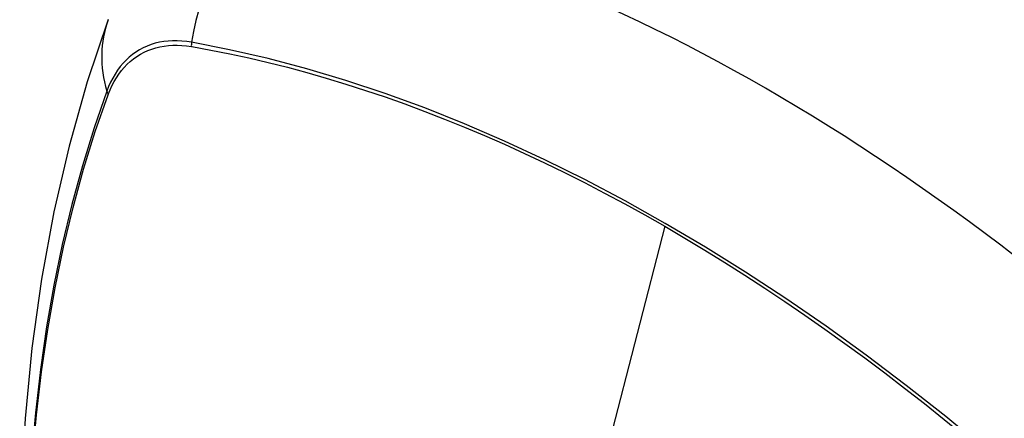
# Model space of a CAD drawing. Header units: inches. Extents: x 27 to 746, y 82 to 339.
# Tile 156 of 193: x 712.04 to 712.641, y 288.591 to 288.835. Entities that reach past the tile are written whole.
import ezdxf

# ---------------------------------------------------------------- set-up
doc = ezdxf.new("R2010")
doc.units = ezdxf.units.IN
doc.header["$MEASUREMENT"] = 0
doc.layers.add('Visible Edges(ANSI)', color=7, linetype='Continuous', lineweight=25)
doc.layers.add('Visible Tangent Edges(ANSI)', color=7, linetype='Continuous', lineweight=25)

msp = doc.modelspace()

# ---------------------------------------------------------------- linework, layer by layer
at = {"layer": 'Visible Edges(ANSI)', "flags": 128}
msp.add_lwpolyline([(712.09401, 288.83458), (712.08116, 288.79652), (712.0701, 288.75734), (712.06081, 288.7171), (712.05325, 288.67588), (712.04741, 288.63374), (712.04326, 288.59075), (712.04079, 288.54695), (712.03997, 288.50243), (712.04078, 288.45723), (712.04321, 288.41142), (712.04723, 288.36507), (712.05282, 288.31823), (712.05997, 288.27098), (712.06865, 288.22338), (712.07884, 288.17551), (712.09052, 288.12742)], dxfattribs=at)
at = {"layer": 'Visible Edges(ANSI)'}
msp.add_ellipse((712.49532, 287.73185), major_axis=(-0.64961, 1.12515), ratio=0.57735, start_param=5.161526, end_param=5.834048, dxfattribs=at)
at = {"layer": 'Visible Tangent Edges(ANSI)'}
for p, q in [((712.14478, 288.81817), (712.14511, 288.81811)), ((712.09392, 288.78856), (712.09404, 288.78887)), ((712.43387, 288.70827), (712.38597, 288.52259))]:
    msp.add_line(p, q, dxfattribs=at)
at = {"layer": 'Visible Tangent Edges(ANSI)', "flags": 128}
for points in [[(712.14493, 288.82073), (712.14197, 288.8212), (712.13905, 288.82151), (712.13618, 288.82166), (712.13336, 288.82166), (712.1306, 288.82151), (712.12789, 288.8212), (712.12525, 288.82074), (712.12268, 288.82012), (712.12017, 288.81936), (712.11774, 288.81844), (712.11538, 288.81737), (712.11311, 288.81616), (712.11092, 288.81479), (712.10881, 288.81329), (712.1068, 288.81164), (712.10488, 288.80985), (712.10305, 288.80792), (712.10133, 288.80585), (712.0997, 288.80366), (712.09817, 288.80134), (712.09675, 288.79889), (712.09544, 288.79633), (712.09423, 288.79364), (712.09314, 288.79084)], [(712.65357, 288.55158), (712.6296, 288.57208), (712.60547, 288.59191), (712.58119, 288.61104), (712.55679, 288.62945), (712.53232, 288.64712), (712.50778, 288.66403), (712.48323, 288.68017), (712.45869, 288.69551), (712.43416, 288.71006), (712.40963, 288.72382), (712.3851, 288.73679), (712.36057, 288.74898), (712.33609, 288.76035), (712.31167, 288.7709), (712.28735, 288.78061), (712.26316, 288.78947), (712.23911, 288.79747), (712.21525, 288.80459), (712.19159, 288.81085), (712.16815, 288.81623), (712.14493, 288.82073)], [(712.09404, 288.78887), (712.09513, 288.79159), (712.09633, 288.79419), (712.09763, 288.79668), (712.09903, 288.79905), (712.10054, 288.80129), (712.10214, 288.80342), (712.10384, 288.80542), (712.10563, 288.80729), (712.10751, 288.80904), (712.10948, 288.81064), (712.11154, 288.81211), (712.11368, 288.81344), (712.11591, 288.81463), (712.11821, 288.81568), (712.12058, 288.81658), (712.12303, 288.81735), (712.12555, 288.81796), (712.12813, 288.81843), (712.13077, 288.81876), (712.13347, 288.81893), (712.13622, 288.81896), (712.13903, 288.81884), (712.14188, 288.81858), (712.14478, 288.81817)], [(712.14511, 288.81811), (712.15667, 288.81601), (712.16829, 288.8137), (712.17996, 288.81117), (712.19168, 288.80842), (712.20346, 288.80545), (712.2153, 288.80226), (712.22718, 288.79885), (712.23912, 288.79522), (712.2511, 288.79137), (712.26312, 288.78731), (712.27519, 288.78303), (712.28729, 288.77853), (712.29941, 288.77382), (712.31157, 288.7689), (712.32375, 288.76376), (712.33596, 288.75841), (712.34818, 288.75285), (712.36041, 288.74709), (712.37265, 288.74112), (712.3849, 288.73495), (712.39715, 288.72857), (712.40939, 288.722), (712.42163, 288.71523), (712.43387, 288.70827)], [(712.09314, 288.79084), (712.08538, 288.76839), (712.07825, 288.74529), (712.07178, 288.72155), (712.06598, 288.6972), (712.06084, 288.67226), (712.05638, 288.64677), (712.05261, 288.62075), (712.04953, 288.59424), (712.04713, 288.56727), (712.04543, 288.53988), (712.04441, 288.51209), (712.04409, 288.48393), (712.04445, 288.45538), (712.04549, 288.42644), (712.04722, 288.39715), (712.04963, 288.36754), (712.05272, 288.33763), (712.05649, 288.30747), (712.06094, 288.27706), (712.06605, 288.24641), (712.07183, 288.21555), (712.07828, 288.18452)], [(712.07903, 288.18413), (712.07257, 288.21511), (712.06677, 288.2459), (712.06164, 288.27649), (712.05718, 288.30685), (712.0534, 288.33695), (712.05029, 288.36681), (712.04787, 288.39637), (712.04613, 288.4256), (712.04508, 288.45447), (712.04472, 288.48295), (712.04505, 288.51104), (712.04607, 288.53875), (712.04778, 288.56605), (712.05018, 288.59293), (712.05328, 288.61934), (712.05707, 288.64525), (712.06154, 288.67062), (712.0667, 288.69544), (712.07252, 288.71967), (712.07901, 288.74328), (712.08614, 288.76625), (712.09392, 288.78856)], [(712.43387, 288.70827), (712.44609, 288.70111), (712.45832, 288.69375), (712.47055, 288.6862), (712.48278, 288.67844), (712.49501, 288.67048), (712.50724, 288.66232), (712.51946, 288.65397), (712.53168, 288.64542), (712.54387, 288.63669), (712.55605, 288.62776), (712.56821, 288.61865), (712.58034, 288.60936), (712.59244, 288.59989), (712.6045, 288.59023), (712.61653, 288.58041), (712.62852, 288.57041), (712.64047, 288.56025), (712.65237, 288.54992)]]:
    msp.add_lwpolyline(points, dxfattribs=at)
at = {"layer": 'Visible Tangent Edges(ANSI)'}
for centre, major_axis, ratio, start_param, end_param in [((712.23103, 288.80899), (-0.02022, -0.11637), 0.735518, 3.83087, 4.73923), ((712.20489, 288.7939), (-0.11089, 0.04067), 0.735518, 0, 0.496286), ((712.1521, 288.81975), (-0.00176, -0.00968), 0.735414, 4.744852, 5.008559), ((712.10245, 288.79109), (0.00925, -0.00336), 0.732421, 3.635219, 3.898926)]:
    msp.add_ellipse(centre, major_axis=major_axis, ratio=ratio, start_param=start_param, end_param=end_param, dxfattribs=at)

doc.saveas('drawing.dxf')
